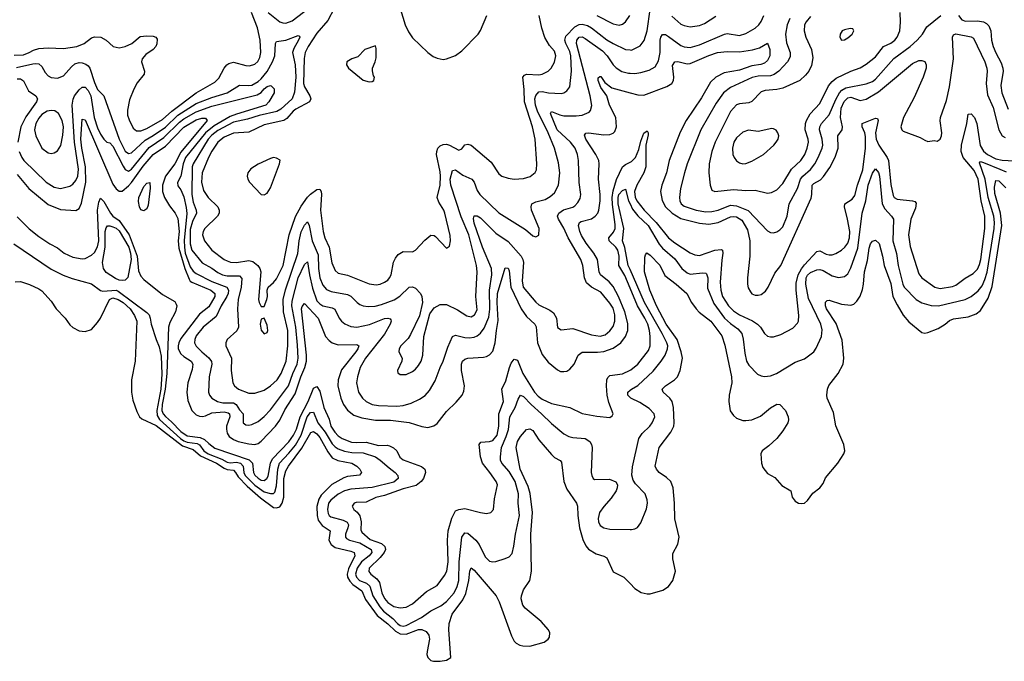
# Model space of a CAD drawing. Header units: inches. Extents: x 1305375 to 1407406, y 744550 to 841633.
# Tile 7 of 256: x 1316046 to 1322425, y 753806 to 757963. Entities that reach past the tile are written whole.
import ezdxf

# ---------------------------------------------------------------- set-up
doc = ezdxf.new("R2010")
doc.units = ezdxf.units.IN
doc.header["$MEASUREMENT"] = 0
doc.layers.add('B3715', color=7, linetype='Continuous')
doc.layers.add('B3725', color=7, linetype='Continuous')

msp = doc.modelspace()

# ---------------------------------------------------------------- linework, layer by layer
at = {"layer": 'B3715', "color": 5}
for points, elevation in [([(1317654.8, 758010), (1317730, 757950.1), (1317750, 757942), (1317770, 757940.1), (1317810, 757956.6), (1317966, 758074)], 1080), ([(1316010, 757733.6), (1316070, 757736.6), (1316106.6, 757750), (1316134.2, 757765.8), (1316170, 757776.4), (1316230, 757780.8), (1316330, 757775.9), (1316416, 757790), (1316462.9, 757810), (1316510, 757846), (1316530, 757852.7), (1316571, 757850), (1316606.8, 757830), (1316650.5, 757790.5), (1316690, 757781.6), (1316729.6, 757790.4), (1316771.5, 757808.5), (1316825.9, 757854.1), (1316870, 757858.2), (1316910, 757856.1), (1316928.2, 757850), (1316936, 757836), (1316934.1, 757805.9), (1316927.3, 757790), (1316910.2, 757770), (1316862.9, 757737.1), (1316838.4, 757710), (1316835.5, 757690), (1316855.3, 757630), (1316851.5, 757610), (1316806.8, 757553.2), (1316786.1, 757513.9), (1316757, 757443), (1316743.7, 757376.3), (1316744.7, 757344.7), (1316754.1, 757314.2), (1316780.9, 757260.9), (1316802.7, 757242.7), (1316830, 757243.3), (1316870, 757258.7), (1316970, 757315.5), (1317030.3, 757369.7), (1317190, 757490.1), (1317310, 757559.1), (1317335.2, 757584.8), (1317371.2, 757648.8), (1317388.3, 757671.7), (1317400, 757680), (1317430, 757687.7), (1317510, 757667.3), (1317534.9, 757665.1), (1317570, 757674.7), (1317588.3, 757691.7), (1317602, 757718), (1317608.7, 757750), (1317602.7, 757830), (1317585.5, 757910), (1317547.2, 758010)], 1080), ([(1318083.4, 758036.6), (1318042.6, 757957.4), (1317970, 757876.8), (1317914.5, 757790), (1317896.2, 757750), (1317889.1, 757710.9), (1317885.2, 757550), (1317890, 757527.6), (1317925, 757470), (1317931.6, 757450), (1317924, 757430), (1317835.6, 757384.4), (1317817.9, 757370), (1317777.4, 757322.6), (1317756.5, 757310), (1317630, 757282.8), (1317530, 757233.6), (1317430, 757227.4), (1317370, 757201.2), (1317330, 757169.2), (1317290, 757111.4), (1317268.7, 757070), (1317228.5, 756970), (1317222.7, 756910), (1317236.7, 756856.7), (1317266.3, 756810), (1317328.6, 756750), (1317337.6, 756730), (1317337.2, 756710), (1317328.1, 756690), (1317245.4, 756610), (1317234, 756590), (1317231.1, 756570), (1317243.5, 756530), (1317290.1, 756470.1), (1317370, 756410.1), (1317390, 756400.1), (1317412.5, 756392.5), (1317450, 756389.2), (1317530, 756403.2), (1317555.3, 756395.3), (1317589.4, 756369.4), (1317602.4, 756350), (1317608.3, 756330), (1317592.7, 756150), (1317596.3, 756130), (1317610, 756104.7), (1317630, 756104.7), (1317647.3, 756150), (1317652.1, 756170), (1317649.6, 756210), (1317655.1, 756230), (1317690, 756260.3), (1317710, 756284.6), (1317751.9, 756370), (1317791.5, 756570), (1317831.8, 756688.2), (1317870, 756755.5), (1317910, 756812.7), (1317930, 756833.7), (1317970, 756862.8), (1317990, 756864.2), (1317998.8, 756850), (1318001.3, 756830), (1317995.5, 756730), (1318011, 756590), (1318021.8, 756550), (1318049.6, 756490), (1318068.4, 756388.4), (1318090, 756338), (1318110, 756320.9), (1318170, 756307.4), (1318310, 756252), (1318354.5, 756245.5), (1318381.2, 756250), (1318410, 756261.5), (1318430, 756275.3), (1318441.7, 756290), (1318451.6, 756310), (1318468.5, 756391.5), (1318481.1, 756418.9), (1318498.5, 756441.5), (1318530, 756460.3), (1318590, 756458.9), (1318610, 756468.7), (1318670, 756534.9), (1318710, 756567.7), (1318730, 756564.9), (1318738.7, 756558.7), (1318810, 756482), (1318830, 756496), (1318837.7, 756530), (1318835.6, 756564.4), (1318800.9, 756710), (1318793.8, 756730), (1318760.7, 756780.7), (1318749.8, 756810), (1318769.9, 756890.1), (1318771.9, 756950), (1318770, 756978), (1318746.8, 757090), (1318747.7, 757110), (1318754, 757130), (1318770, 757146.9), (1318790, 757155.5), (1318810, 757156.8), (1318830.7, 757150.7), (1318890, 757116.9), (1318910, 757127), (1318930, 757151.6), (1318950, 757156.2), (1318970, 757149.3), (1319100, 757040), (1319150, 756963.7), (1319170.2, 756950.2), (1319210, 756935.6), (1319250, 756930.3), (1319310, 756934.3), (1319351.8, 756948.2), (1319386.3, 756973.7), (1319393.5, 756990), (1319396.8, 757030), (1319385.5, 757190), (1319368.4, 757270), (1319316.3, 757430), (1319313.8, 757510), (1319305.2, 757590), (1319315.4, 757604.6), (1319329.9, 757610.1), (1319410, 757605.4), (1319431.3, 757610), (1319469.7, 757630), (1319489.8, 757650), (1319510, 757687), (1319518.5, 757730), (1319510, 757758.7), (1319477.1, 757797.1), (1319447.3, 757847.3), (1319428.3, 757908.3), (1319410.8, 757990.8)], 1080), ([(1318512, 758030), (1318542.2, 757930), (1318564.1, 757884.1), (1318590, 757844.9), (1318690.2, 757750.2), (1318725.1, 757725.1), (1318750, 757714.3), (1318790, 757706.3), (1318810, 757708.9), (1318868.8, 757731.2), (1318910, 757761.7), (1319015.3, 757870), (1319030, 757892.2), (1319072.9, 757990)], 1120), ([(1319785.2, 757990), (1319890, 757937.4), (1319930, 757928.7), (1319950, 757933.8), (1319970, 757949.2), (1319999.4, 757990)], 1080), ([(1316025.5, 757654.5), (1316130, 757677.3), (1316150, 757680.1), (1316170, 757676.8), (1316190, 757659.1), (1316210, 757621.7), (1316230, 757599.2), (1316250, 757588.6), (1316290, 757583.5), (1316330, 757599.7), (1316381.6, 757658.4), (1316403.4, 757676.6), (1316430, 757684.8), (1316450, 757683.3), (1316475.1, 757675.1), (1316490, 757664.5), (1316499.5, 757650), (1316530, 757555.8), (1316550, 757510.3), (1316590, 757469), (1316690, 757188.3), (1316730, 757110.9), (1316750, 757095.7), (1316770, 757100.8), (1316858, 757182), (1316910, 757211.8), (1316990, 757267.9), (1317070, 757345.6), (1317190, 757419.5), (1317290, 757458.7), (1317390.7, 757490), (1317470, 757539.4), (1317530, 757536.3), (1317550, 757539.6), (1317590, 757561.8), (1317610, 757579.2), (1317650, 757627.5), (1317684, 757690), (1317698.8, 757730), (1317703.9, 757810), (1317710, 757821.6), (1317770, 757831.1), (1317850, 757861.7), (1317857.5, 757857.5), (1317859.6, 757850), (1317852.5, 757830), (1317822.4, 757777.6), (1317813.3, 757750), (1317830.5, 757670.5), (1317835.1, 757590), (1317826.3, 757493.7), (1317812, 757450), (1317737.3, 757382.7), (1317711.7, 757368.3), (1317596.6, 757343.4), (1317521.3, 757318.7), (1317430, 757298.9), (1317330, 757244.8), (1317290, 757215), (1317265.7, 757190), (1317170.1, 757030), (1317163.2, 757010), (1317161.5, 756830), (1317170, 756781.6), (1317189.6, 756730), (1317190.1, 756710), (1317164.3, 756655.7), (1317150, 756603.5), (1317149.2, 756510), (1317161.8, 756470), (1317228.2, 756388.2), (1317290, 756353.7), (1317330, 756325.3), (1317359.7, 756310), (1317390, 756303), (1317470, 756304), (1317485.5, 756285.5), (1317480.1, 756230), (1317461.6, 756150), (1317455.8, 756090), (1317463.5, 755970), (1317451.9, 755948.1), (1317390.2, 755890), (1317381.5, 755870), (1317381.5, 755850), (1317418.3, 755770), (1317416.6, 755690), (1317427.6, 755610), (1317437.6, 755590), (1317463.7, 755570), (1317530, 755543), (1317570, 755542.3), (1317630, 755563.2), (1317670, 755591), (1317714.5, 755630), (1317739.3, 755670), (1317772.2, 755750), (1317782.5, 755850), (1317782.1, 755950), (1317753.9, 756070), (1317753, 756150), (1317767.9, 756212.1), (1317848.2, 756448.2), (1317855.4, 756530), (1317870, 756587.6), (1317890, 756632.6), (1317910, 756652.6), (1317921.1, 756630), (1317940.3, 756530), (1317980.1, 756440.1), (1317982.6, 756350), (1317991, 756290), (1318010, 756242.2), (1318034.1, 756214.1), (1318062.9, 756202.9), (1318170, 756183.3), (1318191.8, 756171.8), (1318231.1, 756131.1), (1318250, 756118.2), (1318270, 756109.4), (1318304.1, 756104.1), (1318347.6, 756107.6), (1318390, 756117.5), (1318471.5, 756148.5), (1318507.7, 756172.3), (1318570, 756230.3), (1318590, 756232.9), (1318610, 756224.4), (1318642.3, 756190), (1318652, 756170), (1318655.9, 756130), (1318635.8, 756044.2), (1318577.1, 755922.9), (1318561.8, 755898.2), (1318515.6, 755850), (1318504.2, 755830), (1318502.3, 755810), (1318522.8, 755770), (1318522.2, 755750), (1318494.4, 755690), (1318495.9, 755675.9), (1318510, 755664.9), (1318550, 755664.9), (1318590, 755682.8), (1318610, 755699.6), (1318630, 755722), (1318646.2, 755750), (1318658, 755790), (1318663, 755910), (1318702.9, 756057.1), (1318730, 756095.5), (1318770, 756118), (1318810, 756118), (1318882.4, 756082.4), (1318943.4, 756043.4), (1318970, 756037.8), (1318993.1, 756050), (1319010, 756084), (1319001, 756170), (1319009.3, 756330), (1319005.9, 756370), (1318954.8, 756570), (1318906.5, 756686.5), (1318839.9, 756890), (1318835.5, 756930), (1318850, 756986.5), (1318870, 756990.2), (1318916.7, 756956.7), (1318975.8, 756930), (1318990.1, 756910.1), (1319010, 756855.6), (1319027.8, 756830), (1319150, 756711.3), (1319323, 756603), (1319370, 756562.4), (1319390, 756555.5), (1319410, 756566.8), (1319411, 756610), (1319360.7, 756730), (1319358.5, 756750), (1319364.2, 756770), (1319390, 756783.5), (1319450, 756797.5), (1319483.3, 756816.7), (1319510, 756840.7), (1319536.8, 756890), (1319544.3, 756970), (1319535.9, 757035.8), (1319510.5, 757130), (1319469.9, 757230), (1319400.8, 757370), (1319387.6, 757410), (1319383.9, 757450), (1319390, 757472.3), (1319410, 757495.7), (1319430, 757497.4), (1319471.3, 757490), (1319554.4, 757485.6), (1319570.6, 757489.4), (1319590, 757501.7), (1319610, 757528.2), (1319620.7, 757630), (1319615.9, 757730), (1319610, 757756.4), (1319583.2, 757810), (1319577.8, 757830), (1319584, 757856), (1319643.1, 757916.9), (1319670, 757931.3), (1319690, 757935), (1319724.9, 757924.9), (1319750, 757910.5), (1319850, 757833.4), (1319890, 757809.5), (1319970, 757770.2), (1320000, 757767.4)], 1060), ([(1316041.4, 757110), (1316059, 757070), (1316073.4, 757050), (1316217.8, 756910), (1316270, 756877.1), (1316310, 756868.6), (1316370, 756884.6), (1316390, 756897.8), (1316410, 756920.7), (1316421.7, 756950), (1316426.3, 756993.7), (1316400.4, 757170), (1316385.1, 757410), (1316391.4, 757448.6), (1316401.2, 757470), (1316430, 757509.4), (1316450, 757526.7), (1316470, 757526.9), (1316490, 757505.1), (1316506.2, 757470), (1316527.2, 757330), (1316550, 757261.8), (1316570, 757222.3), (1316590, 757189), (1316610, 757168.8), (1316630, 757166), (1316650, 757143.5), (1316715, 757015), (1316730, 756992.3), (1316750, 756982.4), (1316770, 756995.2), (1316884.2, 757135.8), (1316980.4, 757199.6), (1317080.7, 757299.3), (1317110, 757321.2), (1317190, 757365.8), (1317290, 757402), (1317584.1, 757475.9), (1317609.1, 757490.9), (1317630, 757515.3), (1317650, 757530.2), (1317670, 757537.6), (1317675.6, 757535.6), (1317694.9, 757514.9), (1317693.8, 757490), (1317659.8, 757430), (1317639.8, 757410), (1317450, 757352.1), (1317410, 757336.1), (1317304.9, 757275.1), (1317249.6, 757230.4), (1317120.2, 757070), (1317104.7, 757030), (1317090, 756949.3), (1317068.9, 756908.9), (1317070, 756886.8), (1317090, 756860.5), (1317110, 756815.3), (1317125.2, 756745.2), (1317128, 756708), (1317112.3, 756532.3), (1317112.6, 756490), (1317118.1, 756450), (1317150, 756362.4), (1317170, 756334.1), (1317190, 756317.6), (1317290, 756267.2), (1317388.6, 756230), (1317398.6, 756210), (1317396, 756190), (1317387, 756170), (1317350.1, 756110), (1317319.4, 756040.6), (1317235, 755970), (1317190, 755913.8), (1317179.8, 755890), (1317179.2, 755870), (1317190, 755847.1), (1317225.2, 755810), (1317271.3, 755771.3), (1317288, 755748), (1317291.3, 755730), (1317272.4, 755650), (1317269.4, 755549.4), (1317275.6, 755530), (1317291.1, 755511.1), (1317326.5, 755490), (1317361.3, 755481.3), (1317430, 755480.1), (1317448.1, 755470), (1317470, 755435), (1317492.8, 755410), (1317494, 755350), (1317510, 755338.3), (1317530, 755334.9), (1317550, 755339.2), (1317590, 755359.7), (1317630, 755392.7), (1317670, 755435.4), (1317788, 755590), (1317814.2, 755670), (1317843.6, 755730), (1317850.5, 755770), (1317846.4, 755853.6), (1317835.1, 755970), (1317809.2, 756109.2), (1317810, 756139.1), (1317850.3, 756290), (1317890, 756376.5), (1317910, 756393.1), (1317922.8, 756310), (1317943.1, 756223.1), (1317970, 756142.5), (1317990, 756121.4), (1318010, 756110.1), (1318070, 756097), (1318088.2, 756088.2), (1318116.1, 756030), (1318130.2, 756010.1), (1318151.7, 755991.7), (1318190, 755975.4), (1318230.9, 755970.9), (1318311.3, 755988.7), (1318410, 756026.2), (1318430, 756029.1), (1318444.8, 756024.8), (1318450, 756017.3), (1318452.1, 756010), (1318445.4, 755990), (1318410, 755924.6), (1318287, 755770), (1318251.6, 755710), (1318233.4, 755650), (1318228.4, 755610), (1318240.6, 755550), (1318266.9, 755510), (1318290.3, 755490), (1318330, 755468.9), (1318370, 755462.9), (1318490, 755459.5), (1318530, 755463.1), (1318582.5, 755477.5), (1318636.3, 755503.7), (1318671.6, 755528.4), (1318700, 755560), (1318737.4, 755622.6), (1318770, 755710.4), (1318790, 755750.5), (1318818.9, 755841.1), (1318850.4, 755909.6), (1318870, 755919.8), (1318930, 755904.3), (1318958.2, 755901.8), (1318990, 755906.1), (1319010, 755915), (1319030, 755930.9), (1319055.2, 755964.8), (1319084.8, 756035.2), (1319091.5, 756088.5), (1319088.4, 756210), (1319105.2, 756310), (1319103.4, 756350), (1319043.2, 756490), (1318990, 756645.7), (1318985.6, 756674.4), (1318990, 756692.4), (1319010, 756691.3), (1319030, 756678.5), (1319130, 756579), (1319210, 756526.2), (1319293.9, 756430), (1319305.5, 756410), (1319310.1, 756390), (1319301.1, 756270), (1319308.1, 756230), (1319390, 756132.2), (1319410, 756115), (1319481, 756081), (1319504.2, 756064.2), (1319522.6, 756030), (1319530, 755968.4), (1319554.1, 755954.1), (1319630, 755961.3), (1319750, 755921.1), (1319807.3, 755912.7), (1319839, 755921), (1319870, 755946.7), (1319890, 755976), (1319901.3, 756010), (1319901.7, 756050), (1319890, 756093.3), (1319870, 756126.6), (1319810, 756197.8), (1319750, 756230.6), (1319718.3, 756258.3), (1319705, 756290), (1319693.2, 756370), (1319681.4, 756410), (1319598.4, 756550), (1319571.8, 756611.8), (1319536.3, 756670), (1319529.8, 756690), (1319538.7, 756710), (1319568.4, 756731.6), (1319630, 756749.3), (1319642, 756758), (1319662, 756778), (1319676.4, 756803.6), (1319680.7, 756830), (1319669.3, 756909.3), (1319665.9, 757050), (1319660.2, 757090), (1319645.2, 757130), (1319614.9, 757170), (1319528.5, 757250), (1319483.9, 757356.1), (1319490, 757368.2), (1319545.7, 757345.7), (1319570, 757340.6), (1319650, 757339.8), (1319690, 757344.4), (1319735.3, 757364.7), (1319744.4, 757375.6), (1319752.2, 757407.8), (1319741.3, 757470), (1319653.2, 757810), (1319654.6, 757830), (1319670, 757850.5), (1319690, 757852.7), (1319710, 757841.7), (1319821.2, 757761.3), (1319851.5, 757730), (1319890.9, 757670.9), (1319911, 757651), (1319947.7, 757627.7), (1319990, 757616.1), (1320000, 757615.7)], 1040), ([(1316030, 756959.8), (1316105, 756870), (1316230, 756765), (1316310, 756732.6), (1316410, 756726.2), (1316430, 756739), (1316446.2, 756773.8), (1316473.8, 756910), (1316472.1, 757010), (1316448, 757130), (1316441.2, 757190), (1316450, 757319.3), (1316470, 757313.8), (1316650, 756898.4), (1316670, 756866.5), (1316690, 756851.5), (1316710, 756852), (1316750, 756887.1), (1316770, 756908.4), (1316845.8, 757014.2), (1316909.8, 757090.2), (1316990, 757142.9), (1317110, 757267.2), (1317190, 757314.8), (1317225.2, 757325.2), (1317250, 757324.7), (1317259.4, 757310), (1317090, 757105.2), (1317050.7, 757029.3), (1316991.3, 756950), (1316970.6, 756890), (1316971.1, 756850), (1316983.7, 756810), (1317016.1, 756756.1), (1317052.8, 756710), (1317070, 756674.9), (1317079.4, 756590), (1317071.5, 756530), (1317076.2, 756483.8), (1317114.8, 756350), (1317142.7, 756282.7), (1317150, 756269.7), (1317162, 756262), (1317283.5, 756210), (1317310.1, 756190), (1317310.1, 756170), (1317270, 756102.3), (1317210, 756054.3), (1317090, 755896.8), (1317076.2, 755870), (1317071.3, 755850), (1317072.6, 755830), (1317090, 755798.3), (1317110, 755780.1), (1317157.6, 755750), (1317167.6, 755730), (1317162.5, 755697.5), (1317135.7, 755610), (1317128.9, 755550), (1317135.7, 755495.7), (1317161.3, 755430), (1317190, 755403.8), (1317210, 755394.2), (1317230, 755391.2), (1317250, 755395.3), (1317290, 755415.3), (1317370, 755421.1), (1317396.7, 755416.7), (1317404.5, 755410), (1317407.4, 755390), (1317385.2, 755330), (1317384.6, 755310), (1317390, 755285), (1317402.8, 755262.8), (1317430, 755242.7), (1317460.9, 755230), (1317530, 755214.6), (1317568.9, 755211.1), (1317590, 755217), (1317610, 755232.1), (1317702.1, 755330), (1317730, 755367.2), (1317763.9, 755436.1), (1317830, 755538.1), (1317867.3, 755650), (1317893.5, 755710), (1317903.3, 755750), (1317903.8, 755790), (1317871.1, 756088.9), (1317875.8, 756104.2), (1317890, 756123.6), (1317979, 756030), (1318026.8, 755910), (1318050, 755883.4), (1318070, 755869.6), (1318110, 755855.3), (1318230, 755857.7), (1318242.3, 755850), (1318236.6, 755830), (1318223.7, 755810), (1318130, 755693.7), (1318108.9, 755630), (1318106.4, 755590), (1318126.3, 755510), (1318142.7, 755470), (1318170, 755432.8), (1318210, 755401.4), (1318262.4, 755382.4), (1318350, 755367.7), (1318448.9, 755368.9), (1318570, 755353.4), (1318650, 755326.4), (1318690, 755319.7), (1318729, 755331), (1318750, 755346.3), (1318810, 755425.3), (1318874.3, 755485.7), (1318911.9, 755530), (1318923.2, 755556.8), (1318928.2, 755590), (1318908.7, 755690), (1318908, 755730), (1318915.5, 755750), (1318930, 755764.5), (1318949.9, 755770.1), (1319050, 755775.8), (1319070, 755780.6), (1319090, 755791.3), (1319110, 755816), (1319126.6, 755870), (1319133.7, 755950), (1319146, 756014), (1319139, 756130), (1319140.4, 756190), (1319190, 756354.4), (1319210, 756352.8), (1319216.8, 756336.8), (1319228.3, 756230), (1319293.8, 756090), (1319330, 756039.5), (1319382.5, 755990), (1319392.3, 755972.3), (1319401, 755870), (1319430, 755793.6), (1319470, 755744.8), (1319530, 755693.4), (1319550, 755684.6), (1319570, 755682.8), (1319590, 755686.7), (1319610, 755697.7), (1319637.2, 755730), (1319664.7, 755790), (1319690, 755809.5), (1319790, 755807.9), (1319830, 755814.2), (1319890, 755833.8), (1319940.8, 755870), (1319970.4, 755910), (1319986.4, 755950), (1319986.4, 755993.6), (1319966.2, 756070), (1319926.2, 756170), (1319890, 756234.6), (1319864.8, 756264.8), (1319809, 756310), (1319800.5, 756330), (1319788.4, 756410), (1319766, 756450), (1319715.4, 756515.4), (1319685.1, 756565.1), (1319673.8, 756590), (1319665.4, 756630), (1319671.5, 756648.5), (1319683.7, 756656.3), (1319750, 756673.5), (1319774.6, 756690), (1319790.2, 756709.8), (1319797.4, 756730), (1319806.9, 756790), (1319806.7, 756830), (1319795.2, 756930), (1319800.7, 757030), (1319797.1, 757050), (1319777.7, 757090), (1319712.9, 757190), (1319704.2, 757215.8), (1319712.7, 757227.3), (1319729.9, 757230.1), (1319830, 757217.3), (1319870, 757219.8), (1319891, 757229), (1319900.9, 757239.1), (1319913.2, 757270), (1319907.1, 757330), (1319867.8, 757410), (1319849.3, 757469.3), (1319810, 757524.2), (1319793.6, 757570), (1319792.7, 757587.3), (1319804.9, 757595.1), (1319810, 757595.3), (1319836.2, 757556.2), (1319882.6, 757522.6), (1320000, 757489.4)], 1020), ([(1316030, 757581), (1316050, 757579.6), (1316070, 757567.9), (1316103.3, 757503.3), (1316150.3, 757470), (1316161.2, 757450), (1316155, 757430), (1316085.7, 757334.3), (1316053.3, 757270), (1316034.7, 757170)], 1040), ([(1320000, 756223.4), (1319965.2, 756305.2), (1319928, 756370), (1319928.9, 756430), (1319920.1, 756470), (1319907, 756490), (1319865.6, 756530), (1319862.7, 756550), (1319893.8, 756586.2), (1319902.6, 756610), (1319903.3, 756636.7), (1319886, 756766), (1319884.6, 756810), (1319890, 756854.3), (1319913, 756927), (1319950, 757009.3), (1319970, 757025.1), (1320000, 757039.5)], 980), ([(1320000, 756345.4), (1319988.6, 756371.4), (1319966, 756486), (1319952.1, 756530), (1319958.8, 756610), (1319922.8, 756770), (1319922.6, 756810), (1319928.3, 756830), (1319950, 756855.6), (1319970, 756864.4), (1319990.6, 756790), (1320000, 756769.7)], 960), ([(1316030, 756685.4), (1316107.4, 756607.4), (1316170, 756557.7), (1316241.8, 756510), (1316290, 756485.4), (1316333.4, 756450), (1316390, 756425), (1316450, 756412.9), (1316470, 756414.7), (1316510, 756436.3), (1316530, 756455.6), (1316550, 756491.3), (1316557.6, 756530), (1316550.2, 756730), (1316558.6, 756781.4), (1316570, 756807.1), (1316590, 756785.3), (1316633.4, 756710), (1316650, 756690.1), (1316690, 756661.2), (1316755.4, 756570), (1316806.6, 756430), (1316816.3, 756336.3), (1316830, 756301.3), (1316850, 756279.3), (1316970, 756181.7), (1317050, 756137.1), (1317060, 756120), (1317063.3, 756110), (1317055.5, 756070), (1317018.3, 756001.7), (1317009.1, 755970.9), (1316999.2, 755670), (1316987.4, 755570), (1316968.8, 755470), (1316967, 755430), (1316974.8, 755410), (1316990, 755391.4), (1317030, 755357.1), (1317090, 755294.7), (1317130, 755267.2), (1317215.3, 755255.3), (1317243.6, 755243.6), (1317270, 755216.3), (1317310, 755187), (1317531.9, 755111.9), (1317554.3, 755090), (1317559.9, 755030), (1317570, 755012.1), (1317590, 754991.6), (1317610, 754979.4), (1317630, 754977.7), (1317647.1, 754990), (1317655, 755005), (1317671.6, 755090), (1317682.8, 755117.2), (1317790, 755226.9), (1317820.6, 755270), (1317839.1, 755310), (1317862.2, 755390), (1317915.5, 755490), (1317946.9, 755570), (1317950, 755576.2), (1317970, 755586.1), (1317990, 755556.5), (1318015.1, 755450), (1318050, 755373.8), (1318062.3, 755330), (1318086.9, 755290), (1318110, 755266.6), (1318134, 755250), (1318194.5, 755225.5), (1318230, 755222.5), (1318290, 755225.9), (1318370, 755203.5), (1318425.5, 755205.5), (1318441.1, 755201.1), (1318468.1, 755188.1), (1318489.4, 755170), (1318509.1, 755129.1), (1318530, 755111.2), (1318648, 755068), (1318671.4, 755051.4), (1318673.8, 755030), (1318661.6, 754990), (1318647.2, 754970), (1318614.7, 754945.3), (1318530, 754922.3), (1318410, 754880.7), (1318352.4, 754867.5), (1318290, 754836.5), (1318225.2, 754834.8), (1318212, 754830), (1318200.2, 754810), (1318211.3, 754790), (1318232.6, 754772.6), (1318249, 754749), (1318258.7, 754710), (1318256.6, 754656.6), (1318263.1, 754643.1), (1318315.9, 754595.9), (1318389.8, 754569.8), (1318411.8, 754550), (1318415.4, 754530), (1318407.4, 754510), (1318381.7, 754478.3), (1318310.2, 754410), (1318307.9, 754387.9), (1318321.2, 754370), (1318360.2, 754340.2), (1318377, 754317), (1318392.7, 754250), (1318410, 754213.2), (1318430, 754185.8), (1318470, 754161.5), (1318510, 754151.7), (1318550, 754156.9), (1318590, 754177.8), (1318681.7, 754258.3), (1318750, 754297.6), (1318798.7, 754361.3), (1318812.1, 754390), (1318821.3, 754450), (1318816.5, 754590), (1318821, 754650), (1318846.2, 754733.8), (1318870, 754780.2), (1318890, 754790.2), (1318930, 754796.5), (1319030, 754769.2), (1319070, 754764), (1319098, 754770), (1319115.4, 754790), (1319121.1, 754858.9), (1319140.3, 754950), (1319133.3, 754970), (1319092.2, 755030), (1319043.9, 755090), (1319032, 755130), (1319022.2, 755210), (1319033.7, 755226.3), (1319090, 755229.1), (1319110, 755236.8), (1319138.2, 755270), (1319150.7, 755330), (1319150.7, 755410), (1319179.9, 755490), (1319169.9, 755570), (1319196.1, 755623.9), (1319218, 755710), (1319230, 755736.6), (1319250, 755764.1), (1319270, 755755.9), (1319304.9, 755670), (1319382, 755550), (1319404.4, 755524.4), (1319430, 755504.6), (1319490, 755475.9), (1319609.5, 755449.5), (1319690, 755411.7), (1319785.2, 755394.8), (1319870, 755386.4), (1319884.5, 755395.5), (1319889.5, 755410), (1319862.9, 755482.9), (1319851.6, 755530), (1319846.6, 755590), (1319850.5, 755629.6), (1319856.3, 755643.7), (1319870, 755656.8), (1319951.1, 755668.9), (1320000, 755691.9)], 980), ([(1316008.7, 756510), (1316250, 756347.1), (1316328.4, 756308.4), (1316385.9, 756285.9), (1316510, 756252.1), (1316569, 756209), (1316583.7, 756203.7), (1316670, 756210.7), (1316683.8, 756203.8), (1316870, 756066.7), (1316883.7, 756050), (1316891.3, 756030), (1316898.2, 755990), (1316930, 755890.6), (1316950, 755844), (1316962.8, 755782.8), (1316966.1, 755666.1), (1316959.3, 755570), (1316933.1, 755430), (1316937.4, 755397.4), (1316951.5, 755371.5), (1317087, 755250), (1317110, 755234.1), (1317130, 755225.9), (1317196.5, 755216.5), (1317210, 755208.7), (1317239, 755170), (1317267.4, 755150), (1317354.5, 755114.5), (1317390, 755095.1), (1317410, 755091.2), (1317450, 755097), (1317476.1, 755090), (1317494, 755070), (1317497.2, 755030), (1317505.6, 755010), (1317570, 754947.1), (1317630, 754904.1), (1317670, 754892.1), (1317690, 754893.4), (1317697.6, 754902.4), (1317710, 754943.1), (1317718.5, 755050), (1317728.7, 755090), (1317790, 755153.4), (1317832.9, 755207.1), (1317868.9, 755271.1), (1317907.8, 755390), (1317930, 755418.8), (1317950, 755420.2), (1317978.3, 755350), (1318024.8, 755290), (1318070, 755215.2), (1318090, 755194.8), (1318110, 755181.9), (1318150, 755167), (1318198.4, 755158.4), (1318270, 755156.3), (1318350.2, 755130), (1318381.2, 755110), (1318438.7, 755058.7), (1318478.6, 755030), (1318496.5, 755010), (1318497.4, 754990), (1318470, 754966.2), (1318330, 754932.5), (1318190, 754921.8), (1318150, 754911.3), (1318110, 754887.9), (1318061.4, 754850), (1318046.9, 754830), (1318040.1, 754790), (1318043.7, 754763.7), (1318050.1, 754750.1), (1318061.9, 754741.9), (1318140.7, 754720.7), (1318167.5, 754707.5), (1318175.8, 754690), (1318172.6, 754670), (1318156.8, 754630), (1318155.7, 754610), (1318162.4, 754602.4), (1318182, 754590), (1318250, 754573), (1318321.7, 754530), (1318327.6, 754510), (1318310.1, 754490), (1318260.6, 754450), (1318232, 754410), (1318221.3, 754370), (1318227.1, 754350), (1318246.5, 754330), (1318292, 754312), (1318313.5, 754293.5), (1318334.4, 754230), (1318379, 754159), (1318402.7, 754130), (1318462.2, 754082.2), (1318494.2, 754050), (1318510, 754038.2), (1318530, 754033.2), (1318550, 754037.4), (1318648.2, 754090), (1318710, 754133.5), (1318774.8, 754165.2), (1318810, 754192.7), (1318859.9, 754250), (1318879.9, 754290), (1318891.3, 754330), (1318892.3, 754450), (1318909.9, 754610), (1318930, 754638.9), (1318950, 754635.9), (1319001.2, 754590), (1319022.1, 754562.1), (1319062.1, 754482.1), (1319090, 754454.4), (1319110, 754450.2), (1319130, 754452.4), (1319190, 754471.6), (1319216.9, 754483.1), (1319235.4, 754504.6), (1319248, 754552), (1319256.9, 754630), (1319284, 754750), (1319275.3, 754830), (1319276.5, 754890), (1319254.7, 754970), (1319216.1, 755036.1), (1319169.4, 755090), (1319161.3, 755110), (1319160.7, 755130), (1319168.1, 755190), (1319198.3, 755261.7), (1319212.3, 755307.7), (1319221.3, 755390), (1319256.7, 755450), (1319274.8, 755505.2), (1319290, 755529.1), (1319310, 755522.3), (1319358.9, 755470), (1319427.3, 755410), (1319490, 755345.7), (1319570, 755279.4), (1319603, 755262.9), (1319630, 755256.1), (1319710, 755249.2), (1319739.1, 755230), (1319751, 755210), (1319755.2, 755190), (1319748, 755030), (1319751.6, 755010), (1319762, 754990), (1319770, 754983.6), (1319866.5, 754986.5), (1319908.8, 754968.8), (1319917.6, 754950), (1319916.5, 754930), (1319909, 754910), (1319878.3, 754861.7), (1319830, 754809.7), (1319803, 754770), (1319793.4, 754730), (1319794.7, 754710), (1319806.3, 754686.3), (1319830.1, 754670.1), (1319870, 754660.9), (1320000, 754660.3)], 960), ([(1316016.1, 756263.9), (1316050, 756267), (1316110, 756246.5), (1316170, 756219.1), (1316190, 756205.5), (1316250, 756139.2), (1316282.5, 756090), (1316339.7, 756030), (1316370, 755986.7), (1316390, 755968.7), (1316430, 755947.4), (1316470, 755943.1), (1316510, 755956.5), (1316550, 756000.5), (1316569.9, 756030), (1316626.5, 756150), (1316650, 756161.4), (1316683.5, 756150), (1316716.9, 756130), (1316761.3, 756090), (1316790, 756046.4), (1316803.9, 756010), (1316793.2, 755750), (1316769.7, 755630), (1316770.3, 755550), (1316778.8, 755498.8), (1316804.7, 755424.7), (1316822.4, 755390), (1316836.3, 755376.3), (1316930, 755333), (1317100.9, 755200.9), (1317170, 755177.2), (1317216.8, 755136.8), (1317320.1, 755090), (1317370, 755057.3), (1317390, 755049.5), (1317430, 755043.7), (1317443.4, 755030), (1317460.1, 755000.1), (1317520.4, 754940.4), (1317605.3, 754865.3), (1317690, 754802.9), (1317710, 754799.8), (1317730, 754806.1), (1317746.4, 754830), (1317756.2, 754870), (1317757.8, 754990), (1317770, 755039), (1317788, 755070), (1317873.9, 755186.1), (1317932.5, 755287.5), (1317950, 755293.8), (1317970, 755279.6), (1317990, 755256.6), (1318042, 755162), (1318070, 755124.4), (1318106.5, 755106.5), (1318196.5, 755090), (1318228.9, 755070), (1318250.2, 755050), (1318259.5, 755030), (1318247.7, 755012.3), (1318170, 755003.4), (1318145.1, 754995), (1318068.8, 754951.2), (1317998.4, 754881.6), (1317983.9, 754856.1), (1317971.6, 754808.4), (1317972.2, 754750), (1317980.4, 754720.4), (1318005.4, 754685.4), (1318057.6, 754650), (1318049.4, 754590), (1318063.2, 754563.2), (1318090, 754543.8), (1318190, 754520.3), (1318212.5, 754510), (1318216.1, 754490), (1318176.1, 754403.9), (1318166.4, 754370), (1318169.2, 754350), (1318184.5, 754324.5), (1318204.1, 754304.1), (1318262.5, 754262.5), (1318286.5, 754206.5), (1318361.7, 754101.7), (1318430, 754048), (1318480.7, 754000.7), (1318510, 753983.4), (1318550, 753981.9), (1318630, 754011.3), (1318650.9, 754010.9), (1318679, 753999), (1318696, 753976), (1318700.8, 753950), (1318684.5, 753870), (1318682.9, 753850), (1318689.6, 753830), (1318710, 753811.8), (1318725.9, 753805.9), (1318770, 753805.5), (1318810, 753812.3), (1318838.5, 753830), (1318825.9, 754010), (1318829.1, 754050), (1318848.5, 754111.5), (1318916.2, 754203.8), (1318935.5, 754244.6), (1318955, 754330), (1318962.4, 754390), (1318970, 754410.3), (1318990, 754395.2), (1319132.2, 754230), (1319151.3, 754190), (1319231.3, 753970), (1319250, 753937), (1319263.1, 753923.1), (1319285.5, 753910), (1319304.9, 753904.9), (1319350, 753903.9), (1319444.2, 753930), (1319470.5, 753949.5), (1319477.3, 753962.7), (1319479.3, 753990), (1319470.7, 754010), (1319423.9, 754063.9), (1319320.8, 754150), (1319305.8, 754170), (1319295, 754210), (1319296.8, 754230), (1319310.5, 754269.5), (1319350.4, 754329.6), (1319362.5, 754390), (1319357.5, 754630), (1319367.1, 754770), (1319352.9, 754892.9), (1319338.9, 754938.9), (1319288, 755050), (1319262.5, 755190), (1319270, 755230.2), (1319290, 755263.2), (1319330, 755307), (1319350, 755312), (1319370, 755301.6), (1319410, 755240.2), (1319490, 755146.2), (1319510, 755127.1), (1319547.8, 755107.8), (1319555.5, 755095.5), (1319570.1, 754970), (1319590, 754921.2), (1319653.7, 754830), (1319660.1, 754810), (1319661.5, 754750), (1319673.2, 754670), (1319695.1, 754595.1), (1319713.8, 754553.8), (1319730, 754532.4), (1319781, 754501), (1319830, 754486.3), (1319850, 754475.3), (1319890, 754386), (1319960.5, 754350), (1320000, 754308.7)], 940), ([(1320000, 755514.7), (1319985.6, 755530), (1319985.6, 755550), (1320000, 755562)], 960)]:
    msp.add_lwpolyline(points, dxfattribs=dict(at, elevation=elevation))
for points, elevation in [([(1318350, 757794), (1318282, 757770), (1318236.5, 757723.5), (1318198, 757710), (1318166, 757690), (1318162.8, 757670), (1318176, 757650), (1318270, 757570.7), (1318310, 757560.7), (1318330, 757562.8), (1318339, 757570), (1318345.2, 757590), (1318338.9, 757598.9), (1318331.1, 757631.1), (1318332.1, 757650), (1318349.6, 757690), (1318355.3, 757715.3), (1318355.9, 757775.9)], 1120), ([(1316250, 757375.5), (1316224.6, 757370), (1316190, 757349.1), (1316170, 757325.3), (1316150.1, 757290), (1316140.7, 757250), (1316150, 757210.4), (1316190, 757131.7), (1316230, 757101.5), (1316250, 757096), (1316270, 757101.1), (1316290, 757113.7), (1316311.2, 757148.8), (1316325.4, 757214.6), (1316329.2, 757270), (1316320.7, 757310), (1316296.1, 757356.1), (1316272.6, 757372.6)], 1060), ([(1317690, 757069.6), (1317670, 757063.5), (1317590, 757026.3), (1317543.7, 756996.3), (1317524.2, 756970), (1317520.3, 756950), (1317523.6, 756930), (1317534.9, 756910), (1317610, 756830.5), (1317630, 756828.5), (1317650, 756839.3), (1317670, 756874), (1317729.5, 757030), (1317732.7, 757052.7), (1317710, 757067)], 1120), ([(1316850, 756724), (1316830, 756731.6), (1316821, 756750), (1316814.6, 756785.4), (1316817.7, 756810), (1316850, 756882.8), (1316870, 756904.5), (1316888.9, 756908.9), (1316891.4, 756871.4), (1316877.7, 756762.3), (1316870, 756738.4)], 980), ([(1316710, 756272.4), (1316690, 756275.3), (1316666.1, 756286.1), (1316605.2, 756325.2), (1316587.6, 756350), (1316582.5, 756390), (1316599, 756490), (1316600.1, 756590), (1316605.2, 756614.8), (1316613.6, 756626.4), (1316630, 756628.3), (1316650, 756620.9), (1316670, 756612.3), (1316690, 756595.7), (1316752, 756490), (1316764.2, 756450), (1316766.9, 756410), (1316746.8, 756293.2), (1316730, 756276)], 960), ([(1317630, 756029), (1317610, 756022), (1317603.7, 755990), (1317610, 755951), (1317630, 755926.8), (1317650, 755936), (1317653.5, 755950), (1317650, 755984)], 1080)]:
    msp.add_lwpolyline(points, close=True, dxfattribs=dict(at, elevation=elevation))
at = {"layer": 'B3725', "color": 5}
for points, elevation in [([(1320000, 757767.4), (1320010, 757766.5), (1320065.2, 757794.8), (1320091.5, 757828.5), (1320109.9, 757890), (1320129.9, 758030.1)], 1060), ([(1321170, 757983.4), (1321140.9, 757950), (1321130.9, 757930), (1321128.5, 757890), (1321139.3, 757850), (1321175.2, 757770), (1321184.2, 757715.8), (1321174.6, 757665.4), (1321157.3, 757630), (1321136.9, 757603.1), (1321099.5, 757570), (1320990, 757519), (1320950.1, 757509.9), (1320874.8, 757505.2), (1320850, 757496.8), (1320790, 757433.8), (1320770, 757424.9), (1320710, 757418.7), (1320690, 757410.5), (1320650.9, 757369.1), (1320550.7, 757170), (1320530.1, 757110), (1320511.8, 757030), (1320510.2, 756970), (1320518, 756890), (1320530, 756858.8), (1320550, 756850.4), (1320670, 756863.7), (1320750, 756855.4), (1320810, 756858.8), (1320890, 756840.2), (1320916.8, 756843.2), (1320950, 756861.3), (1320990, 756902.8), (1321045.6, 756994.4), (1321105.6, 757050), (1321131.3, 757088.7), (1321148.4, 757130), (1321155.8, 757170), (1321154, 757190), (1321135, 757250), (1321137.3, 757290), (1321143.4, 757310), (1321167, 757353), (1321230, 757419.3), (1321285.7, 757534.3), (1321310, 757563.5), (1321335.9, 757584.1), (1321430, 757630.1), (1321490, 757650.8), (1321530, 757674), (1321590, 757722.7), (1321642.4, 757790), (1321690, 757810.1), (1321715.6, 757830), (1321731.2, 757850), (1321747.7, 757890), (1321753, 757947.1), (1321749.8, 758010)], 1060), ([(1320000, 757615.7), (1320030, 757614.4), (1320070, 757620.1), (1320124.4, 757635.6), (1320162.2, 757657.8), (1320183.2, 757696.8), (1320194.7, 757750), (1320194.4, 757830), (1320198.5, 757850), (1320210, 757867.6), (1320230, 757867.3), (1320250, 757855.3), (1320330, 757795.5), (1320350, 757787.1), (1320390, 757784.1), (1320450, 757800.3), (1320611.2, 757868.8), (1320630, 757872.9), (1320710, 757859.8), (1320750, 757874.8), (1320810, 757907.9), (1320834.2, 757930), (1320850, 757952.3), (1320866.8, 757990)], 1040), ([(1320270, 757985.3), (1320330, 757935), (1320350, 757925.4), (1320390, 757917.4), (1320450, 757924.8), (1320481.3, 757938.7), (1320554.8, 757985.2)], 1060), ([(1321034.4, 757970), (1321017.2, 757930), (1321007.5, 757870), (1321013.9, 757813.9), (1321037.6, 757750), (1321036.5, 757723.5), (1321020.9, 757690), (1320964.8, 757630), (1320932.8, 757607.2), (1320910, 757599.7), (1320830, 757597.8), (1320790.8, 757589.2), (1320650, 757524.9), (1320604.6, 757490), (1320556.9, 757423.1), (1320458.1, 757250), (1320370.1, 757030), (1320352.9, 756970), (1320327.1, 756870), (1320319.8, 756810), (1320321.7, 756790), (1320330.1, 756770.1), (1320350, 756754.2), (1320428.7, 756730), (1320490, 756719.1), (1320530, 756721.1), (1320570, 756729.3), (1320650, 756760.5), (1320690, 756756.2), (1320766, 756726), (1320890, 756595.3), (1320910, 756583.7), (1320930, 756581.7), (1320950, 756587.9), (1320970, 756600.7), (1320990, 756620.8), (1321017.3, 756690), (1321031.6, 756770), (1321085.2, 756870), (1321104.5, 756930), (1321119.3, 756950), (1321170, 756993.4), (1321197.6, 757030), (1321219.6, 757070), (1321245.6, 757130), (1321249.4, 757150), (1321245.4, 757190), (1321227.8, 757250), (1321229.9, 757270), (1321240.2, 757290), (1321290, 757346.4), (1321333.1, 757446.9), (1321357.3, 757490), (1321372.9, 757507.1), (1321398.1, 757521.9), (1321530, 757547.3), (1321570, 757562.7), (1321590, 757576.8), (1321709.2, 757710.8), (1321815.4, 757790), (1321860.3, 757830), (1321894.2, 757870), (1321922.3, 757917.7), (1322012.8, 757990)], 1040), ([(1322128.2, 757990), (1322150, 757961.7), (1322173.3, 757953.3), (1322250, 757955.5), (1322290, 757950.1), (1322310, 757938.9), (1322324.3, 757924.3), (1322337.4, 757890), (1322342.4, 757830), (1322352.9, 757790), (1322370, 757747.8), (1322404.2, 757684.2), (1322415.7, 757650), (1322416.6, 757630), (1322402.8, 757537.2), (1322409.1, 757490), (1322450, 757384.2)], 1040), ([(1320000, 757489.4), (1320050, 757475.3), (1320090, 757475), (1320238.7, 757530), (1320270.9, 757549.1), (1320281, 757570), (1320282.6, 757590), (1320273.9, 757666.1), (1320290, 757690.2), (1320310, 757691.6), (1320370, 757677.5), (1320390, 757679.6), (1320510, 757731), (1320566.3, 757750), (1320630, 757758.2), (1320710, 757755.8), (1320792.5, 757767.5), (1320839.5, 757780.5), (1320891.5, 757811.5), (1320905.6, 757770), (1320905.5, 757730), (1320890, 757698.7), (1320870, 757681.4), (1320847.9, 757672.1), (1320790, 757664.9), (1320710, 757636.8), (1320610, 757619.3), (1320555, 757590), (1320521.2, 757558.8), (1320462.6, 757457.4), (1320364.3, 757310), (1320325.6, 757234.4), (1320253.6, 757050), (1320236.3, 756970), (1320206.6, 756890), (1320198.1, 756850), (1320208.2, 756791.8), (1320230.6, 756750), (1320271.8, 756710), (1320330, 756675.6), (1320450, 756644.7), (1320510, 756637.9), (1320570, 756649.2), (1320650, 756685.1), (1320670, 756688), (1320690, 756685.9), (1320724.3, 756664.3), (1320761.4, 756601.4), (1320775.7, 756530), (1320775.5, 756430), (1320760.1, 756290), (1320761.2, 756250), (1320766.1, 756226.1), (1320779.3, 756199.3), (1320790, 756186.9), (1320810, 756178.7), (1320830, 756178), (1320850, 756183.4), (1320876.5, 756203.5), (1320894.3, 756230), (1320939, 756321), (1320977.3, 756370), (1321173.3, 756806.7), (1321178.5, 756830), (1321179.3, 756890), (1321190, 756901.7), (1321233.8, 756926.2), (1321253, 756947), (1321295.1, 757004.9), (1321328, 757072), (1321348.4, 757130), (1321346.9, 757210), (1321374.9, 757250), (1321376.3, 757270), (1321363.1, 757330), (1321368.4, 757390), (1321387.2, 757432.8), (1321410, 757456.1), (1321430, 757460.4), (1321490, 757438.6), (1321530, 757448.4), (1321610, 757495.6), (1321830, 757679.3), (1321870, 757697.9), (1321890, 757699.4), (1321910, 757692.4), (1321919.4, 757670), (1321918.2, 757650), (1321899.6, 757590), (1321840.4, 757459.6), (1321770.6, 757330), (1321754.3, 757270), (1321760.2, 757250), (1321770, 757240.6), (1321879.1, 757199.1), (1321910, 757181.7), (1321930, 757174.4), (1321970, 757179.5), (1321990, 757175.3), (1322010, 757188.7), (1322017.7, 757210), (1322018.9, 757230), (1322008.3, 757308.3), (1322010.5, 757330), (1322050, 757440.3), (1322068.7, 757528.7), (1322095, 757710), (1322089.4, 757850.6), (1322094.9, 757865.1), (1322110, 757870.8), (1322210, 757852.3), (1322224.4, 757844.4), (1322297.6, 757690), (1322311.4, 757650), (1322313.6, 757630), (1322308.1, 757550), (1322315.3, 757475.3), (1322353.4, 757393.4), (1322389.2, 757250), (1322410.9, 757210.9), (1322430, 757199.3)], 1020), ([(1320000, 757039.5), (1320010, 757044.3), (1320034.2, 757070), (1320057.5, 757122.5), (1320070, 757175.3), (1320090, 757227), (1320110, 757242.6), (1320117.8, 757230), (1320117.9, 757217.9), (1320102, 757150), (1320101.9, 757010), (1320090.1, 756970), (1320044.6, 756890), (1320029.7, 756850.3), (1320032.5, 756812.5), (1320044.1, 756790), (1320091.9, 756730), (1320169.1, 756650), (1320250, 756550.1), (1320290, 756516.6), (1320390, 756452.8), (1320418.9, 756438.9), (1320450, 756434.7), (1320550, 756469.6), (1320590, 756475.1), (1320599.6, 756470), (1320602.1, 756450), (1320594, 756406), (1320583.2, 756263.2), (1320587.4, 756210), (1320598.7, 756170), (1320637.5, 756110), (1320670, 756077.6), (1320710, 756049.7), (1320792.4, 756012.4), (1320826.3, 755990), (1320845.4, 755970), (1320870.2, 755930.2), (1320890, 755912.9), (1320910, 755907.8), (1320930, 755909.1), (1320976.5, 755923.5), (1321055.2, 755964.8), (1321084.1, 755995.9), (1321090.8, 756010), (1321093.6, 756046.4), (1321075.4, 756210), (1321075.9, 756255.9), (1321089.7, 756310), (1321110, 756348.6), (1321130, 756374.7), (1321210, 756460.5), (1321230, 756464.6), (1321270, 756443.7), (1321290, 756438.8), (1321310, 756440.1), (1321332.5, 756447.5), (1321370, 756469.5), (1321391.3, 756488.7), (1321410, 756514.4), (1321421.5, 756550), (1321422.9, 756590), (1321409.3, 756670), (1321388.5, 756751.5), (1321391.5, 756770), (1321438.9, 756801.1), (1321456.4, 756823.6), (1321473.9, 756890), (1321508.6, 756990), (1321524.8, 757130), (1321525.7, 757205.7), (1321520.9, 757230), (1321503.1, 757270), (1321503.4, 757290), (1321590, 757325.5), (1321602.6, 757322.6), (1321607.6, 757310), (1321591.1, 757230), (1321594.4, 757190), (1321611.1, 757150), (1321666, 757070), (1321674.7, 757050), (1321690, 756896.3), (1321704.2, 756824.2), (1321711.8, 756811.8), (1321730, 756799.8), (1321830.5, 756790.5), (1321845.5, 756785.5), (1321854, 756774), (1321850, 756741.4), (1321818.3, 756670), (1321804.6, 756570), (1321813.9, 756493.9), (1321870, 756316.4), (1321890.8, 756290.8), (1321973.8, 756230), (1322010, 756221.9), (1322090, 756235), (1322110, 756243.9), (1322170, 756288.1), (1322221.8, 756318.2), (1322250, 756347.2), (1322263.9, 756376.1), (1322272.9, 756410), (1322298.6, 756610), (1322299, 756690), (1322274.9, 756790), (1322255.1, 756930), (1322230, 756985), (1322158.1, 757070), (1322146, 757110), (1322147.5, 757150), (1322181, 757290), (1322190, 757350.4), (1322210, 757353.2), (1322231.9, 757330), (1322247.2, 757290), (1322268.3, 757148.3), (1322290, 757111.5), (1322315.5, 757090), (1322370, 757061.4), (1322410, 757053.2), (1322488.5, 757048.5)], 980), ([(1320000, 756769.7), (1320015.8, 756735.8), (1320050, 756691.4), (1320117.1, 756630), (1320187.6, 756507.6), (1320210, 756483.1), (1320290, 756414.2), (1320336.3, 756350), (1320370, 756322.1), (1320390, 756314), (1320470, 756321.9), (1320490, 756320.7), (1320495.5, 756315.5), (1320503.1, 756290), (1320502.6, 756222.6), (1320543.4, 756123.4), (1320611.8, 756030), (1320650, 755993.9), (1320699.3, 755959.3), (1320723.5, 755930), (1320733.2, 755893.2), (1320743.2, 755803.2), (1320754.7, 755750), (1320770, 755725.5), (1320825.4, 755665.4), (1320850, 755654.6), (1320871.5, 755651.5), (1320910, 755656.5), (1320949.5, 755670), (1321070, 755744.4), (1321130, 755766), (1321190, 755811.7), (1321205, 755835), (1321240.6, 755910), (1321245.4, 755954.6), (1321235.4, 755990), (1321157, 756157), (1321138.2, 756250), (1321140.3, 756290), (1321150, 756308.1), (1321170, 756324.6), (1321210, 756342.5), (1321230, 756344.2), (1321250, 756338.1), (1321310, 756302.7), (1321350, 756291.9), (1321390, 756299), (1321410, 756317), (1321430, 756355.8), (1321476.4, 756483.6), (1321504.4, 756710), (1321528.2, 756790), (1321542.1, 756890), (1321570, 756969.1), (1321590, 756996), (1321610, 756972.9), (1321615.8, 756950), (1321633.3, 756770), (1321650, 756736.6), (1321694.7, 756690), (1321705.7, 756670), (1321703.3, 756530), (1321727.2, 756447.2), (1321735.9, 756370), (1321766.7, 756250), (1321775.7, 756230), (1321853.6, 756150), (1321890, 756128.3), (1321950, 756111.3), (1321999.3, 756110), (1322170, 756150.6), (1322210, 756170.1), (1322254.4, 756205.6), (1322280.3, 756239.7), (1322299.3, 756280.7), (1322313.1, 756326.9), (1322358.4, 756610), (1322360.5, 756650), (1322355.9, 756690), (1322320.9, 756810), (1322300.9, 756930), (1322263.7, 757036.3), (1322270, 757044.6), (1322290, 757038.5), (1322395.6, 756995.6), (1322436.4, 756976.4)], 960), ([(1320000, 754308.7), (1320030, 754277.3), (1320072, 754252), (1320110, 754242), (1320130, 754242.6), (1320212.9, 754267.1), (1320249.8, 754290.2), (1320277.6, 754330), (1320295.4, 754390), (1320277.8, 754470), (1320276.4, 754503.6), (1320310, 754564), (1320319.1, 754610), (1320289.1, 754729.1), (1320287.7, 754830), (1320279, 754930), (1320265.1, 754970), (1320236.3, 754996.3), (1320188, 755028), (1320170.7, 755050), (1320163.2, 755070), (1320189.1, 755190), (1320264.3, 755290), (1320282.8, 755330), (1320286.1, 755350), (1320281.9, 755450), (1320272.3, 755490), (1320257.3, 755510), (1320214.8, 755550), (1320207.2, 755570), (1320228.7, 755590), (1320289, 755630), (1320307.4, 755650), (1320324.5, 755690), (1320339.1, 755770), (1320331.4, 755810), (1320304.2, 755890), (1320232.9, 755990), (1320171.9, 756110), (1320127.6, 756210), (1320094.2, 756330), (1320096.4, 756423.6), (1320100, 756440), (1320108.4, 756451.6), (1320130, 756437.3), (1320193.6, 756373.6), (1320224.9, 756305), (1320298, 756250), (1320367.5, 756190), (1320399, 756130), (1320428, 756090), (1320448.6, 756068.6), (1320523.8, 756010), (1320595.2, 755915.2), (1320614.2, 755854.2), (1320657.6, 755650), (1320658.5, 755610), (1320642.1, 755530), (1320639.6, 755490), (1320649.3, 755429.3), (1320670, 755397.8), (1320690, 755381.7), (1320730, 755367), (1320750, 755365), (1320790, 755370.7), (1320844.9, 755395.1), (1320910, 755449.1), (1320950, 755471.6), (1320970.2, 755470.2), (1321007, 755430), (1321024.6, 755390), (1321027.2, 755370), (1321022.6, 755350), (1320990, 755299.5), (1320950.2, 755249.8), (1320898.2, 755201.8), (1320855.5, 755170), (1320846.4, 755150), (1320850.5, 755090.5), (1320860.9, 755060.9), (1320890, 755022.8), (1320937.5, 754997.5), (1320984.2, 754944.2), (1321041, 754910), (1321050.8, 754870), (1321070, 754842.8), (1321090.6, 754830.6), (1321110, 754827.3), (1321130, 754830.7), (1321150, 754848), (1321185.1, 754894.9), (1321230, 754930.7), (1321250, 754958.8), (1321266, 754994), (1321346, 755090), (1321386, 755150), (1321392, 755170), (1321385.1, 755210), (1321332.4, 755332.4), (1321318.8, 755418.8), (1321278, 755510), (1321274.3, 755530), (1321278.9, 755570), (1321287.7, 755592.3), (1321349, 755671), (1321379.7, 755730), (1321384.4, 755770), (1321373.8, 755886.2), (1321335.1, 755995.1), (1321273.1, 756090), (1321266.8, 756110), (1321267.2, 756132.8), (1321277, 756143), (1321290, 756146.2), (1321370, 756119.8), (1321430, 756114.4), (1321450, 756120.9), (1321470, 756138.9), (1321490, 756171.5), (1321505.2, 756214.8), (1321512.6, 756250), (1321518.7, 756330), (1321537.3, 756402.7), (1321550, 756482), (1321558.3, 756510), (1321570, 756527.9), (1321590, 756534.4), (1321613, 756513), (1321636.1, 756430), (1321646.1, 756370), (1321690, 756252.9), (1321702.9, 756170), (1321730, 756115.5), (1321770, 756049.1), (1321806, 756006), (1321890, 755937), (1321910, 755932.9), (1321930, 755936.5), (1321996.9, 755963.1), (1322040.5, 755990), (1322070, 756014.3), (1322094.6, 756025.4), (1322190, 756037), (1322243.3, 756056.7), (1322270, 756079.8), (1322320.5, 756159.5), (1322346.7, 756233.3), (1322408.1, 756630), (1322400.9, 756710), (1322363.6, 756836.4), (1322361.8, 756878.2), (1322370, 756920.8), (1322390, 756918.8), (1322433.6, 756873.6)], 940), ([(1320000, 755562), (1320009.7, 755570), (1320050, 755593.5), (1320150, 755685.7), (1320202.4, 755750), (1320228.2, 755790), (1320243.4, 755830), (1320244.1, 755850), (1320238.6, 755870), (1320207.1, 755930), (1320094.6, 756130), (1320000, 756345.4)], 960), ([(1320000, 755691.9), (1320005.5, 755694.5), (1320050, 755731.4), (1320120.5, 755819.6), (1320129.9, 755850.1), (1320129.3, 755910.7), (1320125.4, 755950), (1320114.1, 755990), (1320096.7, 756030), (1320048.2, 756110), (1320000, 756223.4)], 980), ([(1320000, 754660.3), (1320010, 754660.3), (1320030, 754663.1), (1320047.5, 754672.5), (1320070, 754702), (1320105.6, 754794.4), (1320112.8, 754830), (1320111.8, 754851.8), (1320098.5, 754890), (1320035, 754955), (1320019.8, 754979.8), (1320012.3, 755012.3), (1320014.8, 755065.2), (1320056.5, 755250), (1320078.1, 755281.9), (1320128.9, 755330), (1320143.4, 755350), (1320159.7, 755390), (1320158.9, 755398.9), (1320156.9, 755410), (1320123.1, 755443.1), (1320062.8, 755482.8), (1320004.4, 755510), (1320000, 755514.7)], 960)]:
    msp.add_lwpolyline(points, dxfattribs=dict(at, elevation=elevation))
at = {"layer": 'B3725', "color": 5, "elevation": 1080}
for points in [[(1321425.6, 757905.6), (1321390, 757896.9), (1321374.8, 757890), (1321360.5, 757870), (1321359.1, 757850), (1321370, 757831), (1321390, 757833.4), (1321410, 757845.5), (1321438, 757870), (1321449.2, 757890), (1321443.1, 757903.1)], [(1320917.6, 757257.6), (1320830, 757239.7), (1320768.2, 757248.2), (1320730, 757234.5), (1320690, 757198.7), (1320673.1, 757170), (1320663.5, 757130), (1320666.3, 757090), (1320673.6, 757070), (1320690, 757048.9), (1320710, 757036.1), (1320730, 757030.2), (1320750, 757031.3), (1320790, 757045.5), (1320863.6, 757090), (1320931.5, 757150), (1320947.6, 757170), (1320959.6, 757190), (1320963.6, 757210), (1320958.4, 757230), (1320947.6, 757247.6), (1320930, 757257)]]:
    msp.add_lwpolyline(points, close=True, dxfattribs=at)

doc.saveas('drawing.dxf')
